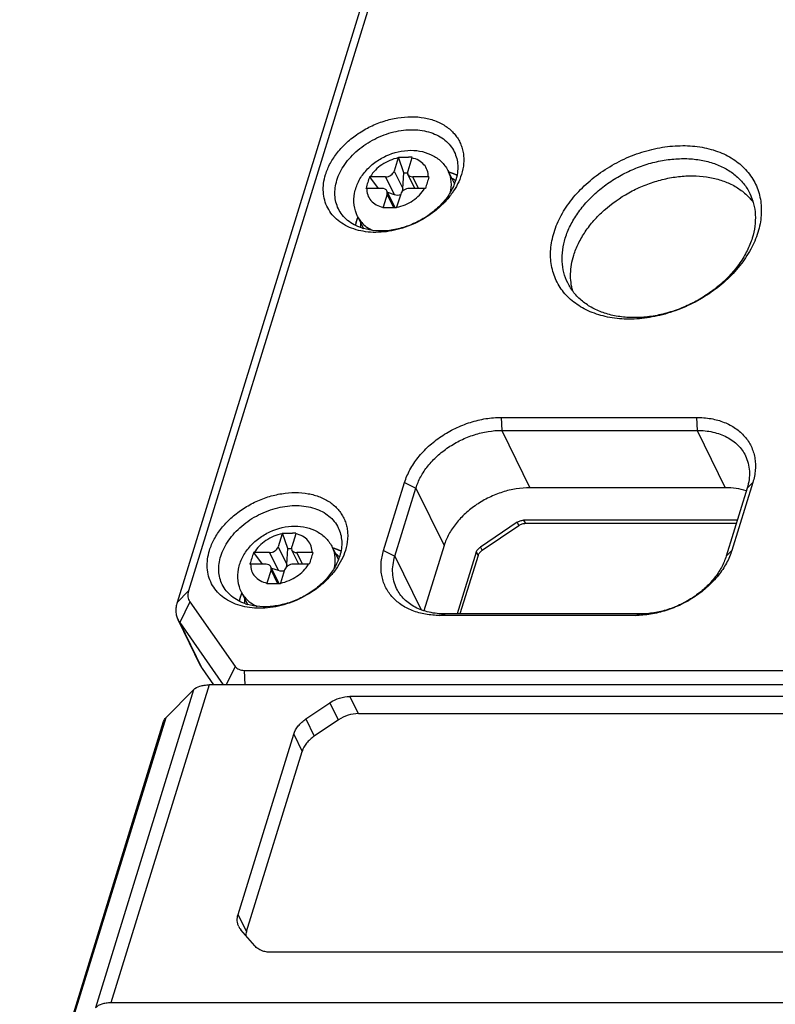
# Model space of a CAD drawing. Header units: millimetres. Extents: x 0 to 420, y 0 to 297.
# Tile 7 of 48: x 46 to 73, y 67 to 103. Entities that reach past the tile are written whole.
import ezdxf

# ---------------------------------------------------------------- set-up
doc = ezdxf.new("R2010")
doc.units = ezdxf.units.MM
doc.header["$LTSCALE"] = 23.1
doc.header["$PDMODE"] = 3
doc.header["$PDSIZE"] = 8
doc.layers.get('0').update_dxf_attribs({"linetype": 'CONTINUOUS'})
doc.layers.get('Defpoints').update_dxf_attribs({"linetype": 'CONTINUOUS'})
doc.layers.add('00_COMPONENTS', color=7, linetype='CONTINUOUS')
doc.layers.add('51__DRAFT_DIMS', color=7, linetype='CONTINUOUS')
doc.styles.get("Standard").update_dxf_attribs({"font": 'simfang.ttf'})
doc.dimstyles.new('DIMSTYLE_1', dxfattribs={"dimtxt": 4, "dimasz": 3, "dimexe": 2.5, "dimexo": 0.5, "dimgap": 1, "dimtad": 1, "dimlfac": 1.5, "dimdsep": 46, "dimtxsty": 'STANDARD', "dimblk": '_FILLED', "dimblk1": '_FILLED', "dimblk2": '_FILLED', "dimcen": 0.09, "dimclrt": 7, "dimazin": 2, "dimtp": 0.3, "dimtm": 0.3, "dimtfac": 1, "dimtofl": 0, "dimtmove": 0, "dimatfit": 3, "dimldrblk": '_FILLED', "dimfxl": 1, "dimtolj": 1, "dimarcsym": 0})

# ---------------------------------------------------------------- blocks, each defined once
blk = doc.blocks.new('_FILLED')
at = {"color": 0, "linetype": 'ByBlock'}
blk.add_solid([(0, 0), (-1, 0.167), (-1, -0.167)], dxfattribs=at)
blk = doc.blocks.new('*D13')
at = {"layer": '51__DRAFT_DIMS', "color": 0, "lineweight": -2}
for p, q in [((70.003, 130.565), (43.173, 138.695)), ((26.031, 73.505), (44.696, 135.099)), ((48.724, 63.493), (22.768, 71.359))]:
    blk.add_line(p, q, dxfattribs=at)
at = {"layer": 'Defpoints', "color": 0}
for p in [(45.566, 137.97), (70.481, 130.42), (49.203, 63.348)]:
    blk.add_point(p, dxfattribs=at)
at = {"layer": '51__DRAFT_DIMS', "color": 0, "linetype": 'ByBlock', "lineweight": -2, "xscale": 3, "yscale": 3, "zscale": 3}
for p, rotation in [((45.566, 137.97), 73.1411094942), ((25.161, 70.634), 253.1411094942)]:
    blk.add_blockref('_FILLED', p, dxfattribs=dict(at, rotation=rotation))
at = {"layer": '51__DRAFT_DIMS', "color": 7, "insert": (29.302, 106.139), "char_height": 4, "attachment_point": 2, "rotation": 73.1411, "line_spacing_factor": 0.9}
blk.add_mtext('\\A1;125{}{{\\H0.7x;}{}}', dxfattribs=at)

msp = doc.modelspace()

# ---------------------------------------------------------------- linework, layer by layer
at = {"layer": '00_COMPONENTS', "color": 7}
for p, q in [((65.8616, 127.5695), (51.7724, 81.9768)), ((65.4509, 127.1551), (51.3618, 81.5624)), ((59.3554, 97.6178), (59.2096, 97.1459)), ((59.5556, 97.084), (59.3631, 97.6415)), ((59.6085, 97.642), (59.7312, 97.642)), ((59.6698, 97.642), (59.7312, 97.642)), ((59.8467, 97.6178), (59.7008, 97.1459)), ((59.2096, 97.1459), (59.5224, 96.5085)), ((61.1753, 97.1214), (61.3787, 96.707)), ((58.3164, 96.9366), (58.6303, 96.5192)), ((58.8994, 96.937), (58.3445, 96.937)), ((58.8994, 96.937), (59.2122, 96.2996)), ((59.5224, 96.5085), (59.5556, 97.084)), ((59.5556, 97.084), (59.694, 97.084)), ((59.9569, 96.5192), (59.707, 97.0284)), ((60.0869, 96.5192), (59.8819, 96.937)), ((60.4368, 96.937), (59.8819, 96.937)), ((61.1985, 97.0989), (61.1846, 97.103)), ((58.1898, 96.5271), (58.1873, 96.5188)), ((58.7703, 96.5192), (58.2154, 96.5192)), ((59.2465, 95.8138), (58.9452, 96.4278)), ((60.3077, 96.5192), (59.7528, 96.5192)), ((58.9514, 96.3103), (58.8056, 95.8384)), ((59.1949, 95.8142), (58.9514, 96.3103)), ((58.9691, 96.3791), (59.2122, 96.2996)), ((59.4426, 96.3103), (59.2968, 95.8384)), ((57.8836, 95.5061), (58.087, 95.0916)), ((63.0735, 88.2449), (63.0945, 87.7766)), ((63.0735, 88.2449), (70.135, 88.2449)), ((70.135, 88.2449), (70.156, 87.7766)), ((63.0945, 87.7766), (64.1113, 85.7046)), ((63.0945, 87.7766), (70.156, 87.7766)), ((70.156, 87.7766), (71.1728, 85.7046)), ((58.8257, 83.4405), (59.5842, 85.895)), ((59.5842, 85.895), (59.9929, 85.6878)), ((72.172, 85.895), (71.4135, 83.4405)), ((72.172, 85.895), (71.9667, 85.6878)), ((59.2344, 83.2333), (59.9929, 85.6878)), ((59.9929, 85.6878), (61.0097, 83.6157)), ((71.1728, 85.7046), (64.1113, 85.7046)), ((71.9667, 85.6878), (71.2082, 83.2333)), ((63.6474, 84.4548), (62.3237, 83.5633)), ((63.7084, 84.3305), (62.3847, 83.439)), ((63.6474, 84.4548), (63.7084, 84.3305)), ((63.8881, 84.5313), (63.9492, 84.407)), ((71.6093, 84.5313), (63.8881, 84.5313)), ((71.5709, 84.407), (63.9492, 84.407)), ((55.1596, 84.0401), (55.0138, 83.5682)), ((55.3598, 83.5063), (55.1673, 84.0638)), ((55.4127, 84.0643), (55.5354, 84.0643)), ((55.474, 84.0644), (55.5354, 84.0643)), ((55.6508, 84.0401), (55.505, 83.5682)), ((61.0097, 83.6157), (60.2812, 81.2582)), ((54.1206, 83.3589), (54.4344, 82.9416)), ((54.7036, 83.3593), (54.1487, 83.3593)), ((54.7036, 83.3593), (55.0164, 82.7219)), ((55.0138, 83.5682), (55.3266, 82.9308)), ((55.3266, 82.9308), (55.3598, 83.5063)), ((55.3598, 83.5063), (55.4982, 83.5063)), ((55.7611, 82.9416), (55.5112, 83.4507)), ((55.8911, 82.9416), (55.6861, 83.3593)), ((56.241, 83.3593), (55.6861, 83.3593)), ((56.9795, 83.5437), (57.1829, 83.1293)), ((57.0027, 83.5212), (56.9888, 83.5254)), ((58.8257, 83.4405), (59.2344, 83.2333)), ((59.2344, 83.2333), (60.1876, 81.291)), ((62.1767, 83.3787), (61.4863, 81.1445)), ((62.2377, 83.2544), (61.5857, 81.1445)), ((62.1767, 83.3787), (62.2377, 83.2544)), ((62.3237, 83.5633), (62.3847, 83.439)), ((71.4135, 83.4405), (71.2082, 83.2333)), ((53.994, 82.9494), (53.9915, 82.9411)), ((54.5745, 82.9416), (54.0196, 82.9416)), ((56.1119, 82.9416), (55.557, 82.9416)), ((54.7556, 82.7327), (54.6097, 82.2608)), ((55.0507, 82.2361), (54.7494, 82.8502)), ((54.9991, 82.2365), (54.7556, 82.7327)), ((54.7732, 82.8015), (55.0164, 82.7219)), ((55.2468, 82.7327), (55.101, 82.2608)), ((51.7724, 81.9768), (51.3618, 81.5624)), ((53.6878, 81.9284), (53.8912, 81.514)), ((51.8221, 81.5853), (51.4546, 80.8305)), ((51.8221, 81.5853), (53.4599, 79.2516)), ((60.8627, 81.0906), (61.045, 81.1445)), ((68.1065, 81.1445), (61.045, 81.1445)), ((67.9241, 81.0906), (68.1065, 81.1445)), ((52.2086, 79.2733), (51.3952, 80.931)), ((52.2681, 79.1729), (51.4546, 80.8305)), ((51.4546, 80.8305), (53.0312, 78.5839)), ((67.9241, 81.0906), (60.8627, 81.0906)), ((52.2681, 79.1729), (52.6814, 78.5839)), ((53.4599, 79.2516), (53.1349, 78.5839)), ((53.7875, 79.1061), (53.8109, 78.5839)), ((53.7875, 79.1061), (124.1242, 79.1061)), ((51.9558, 78.4018), (48.4055, 66.9131)), ((52.5178, 78.5839), (48.9674, 67.0951)), ((50.9614, 77.3984), (51.9558, 78.4018)), ((125.0712, 78.5839), (52.5178, 78.5839)), ((56.0163, 77.3511), (56.8858, 77.9367)), ((57.1909, 77.3151), (56.8858, 77.9367)), ((57.913, 77.5445), (57.608, 78.1661)), ((119.7227, 78.1661), (57.608, 78.1661)), ((57.913, 77.5445), (100.5889, 77.5445)), ((47.3227, 65.7653), (50.873, 77.2541)), ((47.4111, 65.9096), (50.9614, 77.3984)), ((56.0163, 77.3511), (56.3214, 76.7295)), ((57.1909, 77.3151), (56.3214, 76.7295)), ((53.565, 70.2918), (55.5754, 76.7972)), ((55.5754, 76.7972), (55.8804, 76.1756)), ((53.8701, 69.6702), (55.8804, 76.1756)), ((53.8701, 69.6702), (53.565, 70.2918)), ((54.1712, 69.1523), (53.6636, 69.7379)), ((116.8663, 68.9229), (54.7516, 68.9229)), ((121.5209, 67.0951), (48.9674, 67.0951))]:
    msp.add_line(p, q, dxfattribs=at)
for centre, radius, start, end in [((60.2661, 97.3366), 0.9531, 161.34239, 162.83857), ((59.7254, 80.3376), 17.3044, 89.57304, 89.98063), ((60.7573, 97.3366), 0.9531, 161.34239, 162.83857), ((86.4843, 88.0033), 29.5505, 162.40377, 163.23486), ((58.3444, 96.0002), 0.9368, 89.99293, 91.71379), ((114.2089, 80.0997), 56.3192, 162.6052, 163.05005), ((60.4367, 95.9585), 0.9785, 88.32314, 89.99473), ((60.6483, 95.2777), 1.9025, 73.18906, 73.62857), ((60.6308, 95.8688), 1.2167, 49.40206, 56.20339), ((59.7076, 97.3448), 1.8076, 340.74214, 342.82454), ((60.659, 95.9031), 1.1723, 48.97476, 49.35935), ((58.2153, 95.5824), 0.9368, 89.99293, 91.71379), ((60.3076, 95.5407), 0.9785, 88.32314, 89.99473), ((60.5278, 96.289), 0.948, 25.8605, 26.16262), ((60.529, 96.2895), 0.9467, 24.49733, 25.86071), ((59.6479, 97.3654), 1.8708, 338.71333, 340.74838), ((59.7928, 95.5335), 1.0333, 162.83636, 164.25402), ((58.9832, 49.0186), 46.7957, 89.92588, 90.22632), ((59.104, 48.5755), 47.2387, 89.77495, 90.07314), ((60.2841, 95.5335), 1.0333, 162.83636, 164.25402), ((58.5292, 98.4242), 3.472, 308.12871, 308.99851), ((58.5451, 98.4045), 3.4467, 308.99888, 309.5421), ((59.6215, 94.8113), 1.8565, 158.6207, 162.7906), ((59.178, 95.1708), 1.1872, 177.66452, 183.61055), ((59.2268, 95.1691), 1.2359, 175.4742, 177.67983), ((58.6286, 96.8745), 1.8822, 251.57078, 253.59386), ((58.939, 95.5102), 0.9492, 206.16277, 207.1281), ((58.9407, 95.5111), 0.9512, 207.1281, 207.99143), ((56.0702, 83.7589), 0.9531, 161.34239, 162.83857), ((55.5295, 66.7599), 17.3044, 89.57304, 89.98063), ((56.5615, 83.7589), 0.9531, 161.34239, 162.83857), ((82.2885, 74.4256), 29.5505, 162.40377, 163.23486), ((54.1486, 82.4226), 0.9368, 89.99293, 91.71379), ((110.0131, 66.5221), 56.3192, 162.6052, 163.05005), ((56.2409, 82.3809), 0.9785, 88.32314, 89.99473), ((56.4524, 81.7), 1.9025, 73.18906, 73.62857), ((56.4349, 82.2911), 1.2167, 49.40206, 56.20339), ((55.5118, 83.7671), 1.8076, 340.74214, 342.82454), ((54.0195, 82.0048), 0.9368, 89.99293, 91.71379), ((56.1118, 81.9631), 0.9785, 88.32314, 89.99473), ((56.332, 82.7113), 0.948, 25.8605, 26.16262), ((56.3331, 82.7119), 0.9467, 24.49733, 25.86071), ((55.4521, 83.7878), 1.8708, 338.71333, 340.74838), ((56.4632, 82.3254), 1.1723, 48.97476, 49.35935), ((55.597, 81.9558), 1.0333, 162.83636, 164.25402), ((54.7873, 35.4409), 46.7957, 89.92588, 90.22632), ((54.9082, 34.9979), 47.2387, 89.77495, 90.07314), ((56.0883, 81.9558), 1.0333, 162.83636, 164.25402), ((54.3493, 84.8268), 3.4467, 308.99888, 309.5421), ((55.4257, 81.2336), 1.8565, 158.6207, 162.7906), ((54.3334, 84.8465), 3.472, 308.12871, 308.99851), ((54.9822, 81.5931), 1.1872, 177.66452, 183.61055), ((55.031, 81.5915), 1.2359, 175.4742, 177.67983), ((54.4327, 83.2968), 1.8822, 251.57078, 253.59386), ((54.7432, 81.9325), 0.9492, 206.16277, 207.1281), ((54.7449, 81.9334), 0.9512, 207.1281, 207.99143), ((52.0675, 81.261), 0.749, 206.14252, 215.08232), ((52.881, 79.6033), 0.749, 206.14252, 215.08232), ((54.0641, 70.0855), 0.5303, 206.21675, 220.95848)]:
    msp.add_arc(centre, radius, start, end, dxfattribs=at)
for centre, major_axis, ratio, start_param, end_param in [((59.2768, 96.5085), (0.049, 0.3021), 0.7988966, -1.7112463, -1.4418651), ((59.2768, 96.5085), (0.291, -0.1006), 0.7099395, -1.5472885, -0.7618904), ((55.081, 82.9308), (0.049, 0.3021), 0.7988966, -1.7112463, -1.4418651), ((55.081, 82.9308), (0.291, -0.1006), 0.7099395, -1.5472885, -0.7618904)]:
    msp.add_ellipse(centre, major_axis=major_axis, ratio=ratio, start_param=start_param, end_param=end_param, dxfattribs=at)
for points, knots in [([(56.7276, 97.0182), (56.7712, 97.1592), (56.8929, 97.4409), (57.1563, 97.8322), (57.496, 98.1921), (57.8991, 98.5072), (58.3505, 98.766), (58.8333, 98.9589), (59.3296, 99.0785), (59.8209, 99.1204), (60.2892, 99.0825), (60.7169, 98.9657), (61.0307, 98.8025), (61.2425, 98.637), (61.3795, 98.4988), (61.4952, 98.3462), (61.5885, 98.1805), (61.6585, 98.0036), (61.7043, 97.8172), (61.7257, 97.6232), (61.7214, 97.3533), (61.6808, 97.1504), (61.6399, 97.0182)], [0, 0, 0, 0, 0.0610728, 0.1260045, 0.1942856, 0.2649997, 0.336966, 0.4088767, 0.4794293, 0.5474599, 0.6120808, 0.672823, 0.7297742, 0.7570858, 0.7837831, 0.8100557, 0.836119, 0.8622016, 0.888531, 0.915319, 0.9427499, 1, 1, 1, 1]), ([(57.1363, 96.811), (57.167, 96.9104), (57.248, 97.109), (57.4172, 97.3911), (57.633, 97.6584), (57.9786, 97.9893), (58.3893, 98.2598), (58.8388, 98.4568), (59.1886, 98.5642), (59.5409, 98.6279), (59.8871, 98.6462), (60.2186, 98.6186), (60.5274, 98.5455), (60.8057, 98.4284), (61.0463, 98.2697), (61.2427, 98.0731), (61.3408, 97.9192), (61.3801, 97.8389)], [0, 0, 0, 0, 0.0589808, 0.1210358, 0.1859281, 0.2531829, 0.391813, 0.4618181, 0.5310856, 0.5988232, 0.6643434, 0.7271225, 0.78686, 0.8435376, 0.8974662, 0.9493015, 1, 1, 1, 1]), ([(57.8849, 95.504), (57.8217, 95.6317), (57.7387, 95.9124), (57.7556, 96.3512), (57.9029, 96.7719), (58.1582, 97.1483), (58.4996, 97.4639), (59.0334, 97.7819), (59.5039, 97.8943), (59.8119, 97.8943)], [0, 0, 0, 0, 0.1186476, 0.2382805, 0.3598962, 0.4848861, 0.6132162, 0.7436276, 1, 1, 1, 1]), ([(59.8119, 97.8943), (59.9526, 97.8943), (60.2323, 97.8636), (60.624, 97.7163), (60.9553, 97.4689), (61.1143, 97.2442), (61.174, 97.1235)], [0, 0, 0, 0, 0.2567022, 0.5076298, 0.7544341, 1, 1, 1, 1]), ([(61.3801, 97.8389), (61.4171, 97.7636), (61.4761, 97.6031), (61.5142, 97.3461), (61.5021, 97.0777), (61.462, 96.8997), (61.4346, 96.811)], [0, 0, 0, 0, 0.2390843, 0.4829163, 0.7355752, 1, 1, 1, 1]), ([(64.9857, 94.9293), (65.051, 95.1408), (65.2337, 95.5634), (65.6288, 96.1504), (66.1383, 96.6902), (66.7429, 97.1628), (67.42, 97.551), (68.1442, 97.8403), (68.8886, 98.0198), (69.6257, 98.0826), (70.3279, 98.0259), (70.8715, 97.8772), (71.2605, 97.6994), (71.523, 97.5412), (71.7581, 97.3576), (71.9635, 97.1503), (72.1371, 96.9213), (72.2771, 96.6728), (72.382, 96.4075), (72.4508, 96.1279), (72.4829, 95.8368), (72.4781, 95.5373), (72.4365, 95.2321), (72.3853, 95.0302), (72.3542, 94.9293)], [0, 0, 0, 0, 0.0610616, 0.1259816, 0.1942502, 0.2649514, 0.3369046, 0.4088022, 0.4793419, 0.5473601, 0.6119693, 0.6727004, 0.7016579, 0.729733, 0.7570396, 0.7837321, 0.8099999, 0.8360584, 0.8621363, 0.8884609, 0.915244, 0.9426699, 0.9708862, 1, 1, 1, 1]), ([(59.3554, 97.6178), (59.1465, 97.5785), (58.7523, 97.415), (58.4468, 97.1118), (58.3445, 96.937)], [0, 0, 0, 0, 0.5121918, 1, 1, 1, 1]), ([(60.4368, 96.937), (60.4394, 97.0163), (60.4176, 97.1761), (60.2949, 97.3874), (60.0956, 97.5423), (59.933, 97.5994), (59.8467, 97.6178)], [0, 0, 0, 0, 0.2429389, 0.4808967, 0.7296222, 1, 1, 1, 1]), ([(65.3944, 94.7221), (65.4426, 94.8783), (65.5699, 95.1905), (65.8358, 95.6338), (66.1748, 96.0538), (66.5784, 96.4401), (67.0365, 96.7834), (67.5378, 97.0753), (68.0698, 97.3085), (68.6194, 97.4772), (69.173, 97.5772), (69.717, 97.606), (70.238, 97.5626), (70.7232, 97.4478), (71.1605, 97.2638), (71.479, 97.0537), (71.6966, 96.8563), (71.8397, 96.6962), (71.9634, 96.5234), (72.0324, 96.4004), (72.0633, 96.3375)], [0, 0, 0, 0, 0.0589582, 0.1209894, 0.1858569, 0.2530859, 0.3220237, 0.3918988, 0.4618771, 0.531118, 0.5988296, 0.6643248, 0.7270798, 0.7867944, 0.8434503, 0.8973583, 0.9235085, 0.9492448, 0.9746954, 1, 1, 1, 1]), ([(58.8994, 96.937), (58.9668, 96.937), (59.0976, 96.9799), (59.191, 97.0858), (59.2096, 97.1459)], [0, 0, 0, 0, 0.516988, 1, 1, 1, 1]), ([(59.7008, 97.1459), (59.6977, 97.1358), (59.689, 97.0971), (59.6942, 97.0546), (59.707, 97.0284)], [0, 0, 0, 0, 0.265136, 1, 1, 1, 1]), ([(61.2306, 96.3567), (61.266, 96.486), (61.2981, 96.7496), (61.2306, 97.0084), (61.1752, 97.1213)], [0, 0, 0, 0, 0.5159502, 1, 1, 1, 1]), ([(60.6729, 95.693), (60.4601, 95.526), (60.1099, 95.3111), (59.6085, 95.1072), (59.2214, 94.9981), (58.8334, 94.936), (58.4533, 94.9223), (58.0897, 94.9575), (57.7511, 95.041), (57.4453, 95.1711), (57.1796, 95.3454), (56.9607, 95.5601), (56.7946, 95.8103), (56.6858, 96.0895), (56.6369, 96.3904), (56.6488, 96.7052), (56.6954, 96.9142), (56.7276, 97.0182)], [0, 0, 0, 0, 0.145274, 0.2182684, 0.2903415, 0.3607389, 0.4288144, 0.4940829, 0.5562752, 0.6153902, 0.671737, 0.7259481, 0.7789415, 0.8318141, 0.8856814, 0.9415105, 1, 1, 1, 1]), ([(57.1907, 95.7831), (57.1538, 95.8584), (57.0948, 96.0189), (57.0567, 96.2759), (57.0687, 96.5443), (57.1089, 96.7223), (57.1363, 96.811)], [0, 0, 0, 0, 0.2390843, 0.4829163, 0.7355752, 1, 1, 1, 1]), ([(59.707, 97.0284), (59.721, 96.9999), (59.7749, 96.9494), (59.8452, 96.937), (59.8819, 96.937)], [0, 0, 0, 0, 0.4637418, 1, 1, 1, 1]), ([(61.6399, 97.0182), (61.6038, 96.9013), (61.5078, 96.6675), (61.3062, 96.3364), (61.0488, 96.0237), (60.8473, 95.8356), (60.7394, 95.7466)], [0, 0, 0, 0, 0.2326108, 0.4776725, 0.7341498, 1, 1, 1, 1]), ([(61.4791, 96.9876), (61.457, 96.9987), (61.3661, 97.0419), (61.2712, 97.0769), (61.1985, 97.0989)], [0, 0, 0, 0, 0.2452356, 1, 1, 1, 1]), ([(61.4791, 96.9876), (61.474, 96.9901), (61.4663, 96.9939), (61.4561, 96.9988), (61.4497, 97.0019), (61.4446, 97.0044), (61.4414, 97.006), (61.4392, 97.007), (61.4379, 97.0077), (61.4363, 97.0084), (61.4345, 97.0092), (61.43, 97.0112), (61.4233, 97.0142), (61.4143, 97.0183), (61.4053, 97.0223), (61.3986, 97.0253), (61.3941, 97.0273), (61.3923, 97.0281), (61.3908, 97.0288), (61.3894, 97.0294), (61.3871, 97.0304), (61.3837, 97.0318), (61.3784, 97.034), (61.3717, 97.0368), (61.365, 97.0395), (61.3597, 97.0417), (61.3557, 97.0434), (61.3524, 97.0448), (61.35, 97.0458), (61.3487, 97.0463), (61.3477, 97.0467), (61.3465, 97.0472), (61.345, 97.0478), (61.3422, 97.0488), (61.3384, 97.0503), (61.3337, 97.0521), (61.3275, 97.0545), (61.3197, 97.0574), (61.3119, 97.0604), (61.3057, 97.0628), (61.3018, 97.0643), (61.299, 97.0653), (61.2975, 97.0659), (61.2962, 97.0664), (61.2944, 97.067), (61.2903, 97.0684), (61.284, 97.0706), (61.2757, 97.0736), (61.2688, 97.076), (61.2632, 97.0779), (61.2597, 97.0792), (61.257, 97.0801), (61.2552, 97.0807), (61.2539, 97.0812), (61.2526, 97.0816), (61.2513, 97.082), (61.2488, 97.0828), (61.2449, 97.0841), (61.2397, 97.0857), (61.2346, 97.0874), (61.2277, 97.0896), (61.2157, 97.0934), (61.2054, 97.0967), (61.1985, 97.0989)], [0, 0, 0, 0, 0.0625, 0.09375, 0.125, 0.140625, 0.15625, 0.1640625, 0.1679688, 0.171875, 0.1796875, 0.1875, 0.21875, 0.25, 0.28125, 0.3125, 0.3203125, 0.328125, 0.3320312, 0.3359375, 0.34375, 0.359375, 0.375, 0.40625, 0.4375, 0.453125, 0.46875, 0.484375, 0.4921875, 0.4960938, 0.5, 0.5039062, 0.5078125, 0.515625, 0.53125, 0.546875, 0.5625, 0.59375, 0.625, 0.640625, 0.65625, 0.6640625, 0.6679688, 0.671875, 0.6796875, 0.6875, 0.71875, 0.75, 0.78125, 0.796875, 0.8125, 0.8203125, 0.828125, 0.8320312, 0.8359375, 0.8398438, 0.84375, 0.859375, 0.875, 0.890625, 0.90625, 0.9375, 1, 1, 1, 1]), ([(65.6994, 94.1005), (65.7451, 94.2484), (65.8641, 94.5442), (66.1104, 94.966), (66.4234, 95.3679), (66.9249, 95.8702), (67.5225, 96.2899), (68.1806, 96.6089), (68.6971, 96.7931), (69.2224, 96.9169), (69.9042, 96.996), (70.5719, 96.9523), (71.1786, 96.7714), (71.5771, 96.5775), (71.9194, 96.3263), (72.1071, 96.1214), (72.1876, 96.0126)], [0, 0, 0, 0, 0.0583149, 0.1195222, 0.1834289, 0.249636, 0.386399, 0.455767, 0.5247246, 0.5925432, 0.658563, 0.782906, 0.840958, 0.896196, 0.9489906, 1, 1, 1, 1]), ([(61.391, 96.6863), (61.3356, 96.5439), (61.1854, 96.2628), (60.9288, 95.9522), (60.6838, 95.7247), (60.4106, 95.5116), (60.034, 95.2872), (59.6261, 95.1264), (59.2905, 95.0406), (58.9605, 94.9858), (58.5578, 94.9727), (58.2435, 95.0257), (58.0969, 95.0689)], [0, 0, 0, 0, 0.115406, 0.2385636, 0.3025725, 0.3677428, 0.4999713, 0.6322042, 0.6973797, 0.7613957, 0.884572, 1, 1, 1, 1]), ([(58.2154, 96.5192), (58.2128, 96.4399), (58.2346, 96.2801), (58.3573, 96.0689), (58.5566, 95.9139), (58.7192, 95.8568), (58.8056, 95.8384)], [0, 0, 0, 0, 0.2429389, 0.4808967, 0.7296222, 1, 1, 1, 1]), ([(58.9452, 96.4278), (58.9312, 96.4563), (58.8773, 96.5068), (58.807, 96.5192), (58.7703, 96.5192)], [0, 0, 0, 0, 0.4637418, 1, 1, 1, 1]), ([(58.9514, 96.3103), (58.9545, 96.3204), (58.9633, 96.3591), (58.958, 96.4016), (58.9452, 96.4278)], [0, 0, 0, 0, 0.265136, 1, 1, 1, 1]), ([(59.2968, 95.8384), (59.5057, 95.8777), (59.8999, 96.0412), (60.2054, 96.3445), (60.3077, 96.5192)], [0, 0, 0, 0, 0.5121918, 1, 1, 1, 1]), ([(59.7528, 96.5192), (59.6854, 96.5192), (59.5547, 96.4764), (59.4612, 96.3705), (59.4426, 96.3103)], [0, 0, 0, 0, 0.516988, 1, 1, 1, 1]), ([(72.0633, 96.3375), (72.1214, 96.2191), (72.214, 95.9669), (72.2739, 95.563), (72.255, 95.1413), (72.1919, 94.8615), (72.1488, 94.7221)], [0, 0, 0, 0, 0.2390843, 0.4829163, 0.7355752, 1, 1, 1, 1]), ([(58.0335, 95.0888), (57.9394, 95.1201), (57.7602, 95.1964), (57.5218, 95.3547), (57.3272, 95.5503), (57.2299, 95.7033), (57.1907, 95.7831)], [0, 0, 0, 0, 0.2657617, 0.5187427, 0.7620068, 1, 1, 1, 1]), ([(57.8481, 95.3606), (57.8435, 95.3459), (57.8263, 95.2876), (57.8122, 95.2285), (57.8035, 95.184)], [0, 0, 0, 0, 0.2530062, 1, 1, 1, 1]), ([(57.8481, 95.3606), (57.8471, 95.3574), (57.8457, 95.3526), (57.8437, 95.3462), (57.8425, 95.3422), (57.8416, 95.339), (57.841, 95.337), (57.8406, 95.3357), (57.8403, 95.3348), (57.84, 95.3338), (57.8397, 95.3326), (57.8388, 95.3296), (57.8376, 95.3251), (57.8359, 95.3191), (57.8342, 95.3131), (57.8329, 95.3087), (57.8321, 95.3057), (57.8317, 95.3044), (57.8314, 95.3034), (57.8312, 95.3026), (57.8309, 95.3012), (57.8303, 95.2992), (57.8295, 95.296), (57.8284, 95.292), (57.8274, 95.288), (57.8265, 95.2848), (57.8259, 95.2824), (57.8254, 95.2804), (57.825, 95.2791), (57.8248, 95.2783), (57.8247, 95.2777), (57.8245, 95.2769), (57.8242, 95.2759), (57.8238, 95.2742), (57.8232, 95.2717), (57.8225, 95.2687), (57.8215, 95.2647), (57.8203, 95.2597), (57.8188, 95.2538), (57.8173, 95.2478), (57.8155, 95.2398), (57.8137, 95.2319), (57.8119, 95.2239), (57.8108, 95.219), (57.8099, 95.215), (57.8091, 95.2112), (57.8078, 95.2046), (57.8058, 95.1952), (57.8043, 95.1876), (57.8035, 95.1839)], [0, 0, 0, 0, 0.0625, 0.09375, 0.125, 0.140625, 0.15625, 0.1640625, 0.1679688, 0.171875, 0.1796875, 0.1875, 0.21875, 0.25, 0.28125, 0.3125, 0.3203125, 0.328125, 0.3320312, 0.3359375, 0.34375, 0.359375, 0.375, 0.40625, 0.4375, 0.453125, 0.46875, 0.484375, 0.4921875, 0.4960938, 0.5, 0.5039062, 0.5078125, 0.515625, 0.53125, 0.546875, 0.5625, 0.59375, 0.625, 0.65625, 0.6875, 0.75, 0.78125, 0.8125, 0.828125, 0.84375, 0.875, 0.9375, 1, 1, 1, 1]), ([(57.8736, 95.4371), (57.8733, 95.4363), (57.8729, 95.4351), (57.8723, 95.4335), (57.872, 95.4325), (57.8717, 95.4317), (57.8715, 95.4312), (57.8714, 95.4309), (57.8713, 95.4307), (57.8711, 95.4302), (57.871, 95.4297), (57.8706, 95.4285), (57.8699, 95.4268), (57.8691, 95.4244), (57.8683, 95.422), (57.8671, 95.4188), (57.8652, 95.4132), (57.8625, 95.4052), (57.8598, 95.3973), (57.858, 95.3917), (57.8569, 95.3885), (57.8562, 95.3861), (57.8554, 95.3837), (57.8548, 95.3819), (57.8544, 95.3807), (57.8542, 95.3802), (57.8541, 95.3798), (57.854, 95.3793), (57.8536, 95.3782), (57.8531, 95.3767), (57.8524, 95.3743), (57.8515, 95.3713), (57.8499, 95.3666), (57.8488, 95.363), (57.8481, 95.3606)], [0, 0, 0, 0, 0.0625, 0.09375, 0.125, 0.140625, 0.15625, 0.1640625, 0.1679688, 0.171875, 0.1796875, 0.1875, 0.21875, 0.25, 0.28125, 0.3125, 0.375, 0.5, 0.625, 0.6875, 0.71875, 0.75, 0.78125, 0.8125, 0.8203125, 0.828125, 0.8320312, 0.8359375, 0.84375, 0.859375, 0.875, 0.90625, 0.9375, 1, 1, 1, 1]), ([(57.8924, 95.4873), (57.8918, 95.4857), (57.8909, 95.4834), (57.8896, 95.4802), (57.8887, 95.4778), (57.8878, 95.4754), (57.887, 95.4734), (57.8864, 95.4718), (57.886, 95.4708), (57.8857, 95.47), (57.8855, 95.4694), (57.8853, 95.4689), (57.8852, 95.4686), (57.8851, 95.4684), (57.8851, 95.4683), (57.8849, 95.4679), (57.8848, 95.4675), (57.8845, 95.4668), (57.8842, 95.4659), (57.8837, 95.4647), (57.8831, 95.4631), (57.8824, 95.4611), (57.8816, 95.4591), (57.881, 95.4575), (57.8807, 95.4565), (57.8804, 95.4558), (57.8803, 95.4554), (57.8802, 95.4553), (57.8801, 95.455), (57.8799, 95.4544), (57.8796, 95.4535), (57.8791, 95.4523), (57.8787, 95.4511), (57.8783, 95.4502), (57.8781, 95.4496), (57.878, 95.4494), (57.878, 95.4492), (57.8778, 95.4489), (57.8776, 95.4482), (57.8773, 95.4473), (57.8767, 95.4457), (57.876, 95.4439), (57.875, 95.4409), (57.8741, 95.4386), (57.8736, 95.4371)], [0, 0, 0, 0, 0.125, 0.1875, 0.25, 0.3125, 0.375, 0.40625, 0.4375, 0.453125, 0.46875, 0.484375, 0.4921875, 0.4960938, 0.5, 0.5039062, 0.5078125, 0.515625, 0.53125, 0.546875, 0.5625, 0.59375, 0.625, 0.640625, 0.65625, 0.6640625, 0.6679688, 0.671875, 0.6796875, 0.6875, 0.71875, 0.75, 0.78125, 0.8125, 0.8203125, 0.828125, 0.8320312, 0.8359375, 0.84375, 0.859375, 0.875, 0.90625, 0.9375, 1, 1, 1, 1]), ([(57.8847, 95.5042), (57.9163, 95.4403), (57.9949, 95.3176), (58.0985, 95.2154), (58.1553, 95.1696)], [0, 0, 0, 0, 0.494336, 1, 1, 1, 1]), ([(58.1553, 95.1696), (58.177, 95.1522), (58.2686, 95.0839), (58.3703, 95.0295), (58.4501, 94.9963)], [0, 0, 0, 0, 0.2435517, 1, 1, 1, 1]), ([(72.3542, 94.9293), (72.2888, 94.7178), (72.1062, 94.2953), (71.7111, 93.7083), (71.2016, 93.1685), (70.597, 92.6958), (69.9199, 92.3076), (69.1956, 92.0184), (68.4512, 91.8388), (67.7141, 91.7761), (67.012, 91.8328), (66.4684, 91.9814), (66.0794, 92.1593), (65.8168, 92.3175), (65.5817, 92.5011), (65.3763, 92.7084), (65.2027, 92.9374), (65.0628, 93.1858), (64.9579, 93.4512), (64.889, 93.7308), (64.8569, 94.0218), (64.8618, 94.3214), (64.9034, 94.6265), (64.9545, 94.8285), (64.9857, 94.9293)], [0, 0, 0, 0, 0.0610616, 0.1259816, 0.1942502, 0.2649514, 0.3369046, 0.4088022, 0.4793419, 0.5473601, 0.6119693, 0.6727004, 0.7016579, 0.729733, 0.7570396, 0.7837321, 0.8099999, 0.8360584, 0.8621363, 0.8884609, 0.915244, 0.9426699, 0.9708862, 1, 1, 1, 1]), ([(65.4799, 93.1068), (65.4218, 93.2252), (65.3292, 93.4774), (65.2692, 93.8813), (65.2882, 94.303), (65.3513, 94.5828), (65.3944, 94.7221)], [0, 0, 0, 0, 0.2390843, 0.4829163, 0.7355752, 1, 1, 1, 1]), ([(72.1488, 94.7221), (72.1006, 94.566), (71.9733, 94.2538), (71.7074, 93.8105), (71.3684, 93.3905), (70.9648, 93.0042), (70.5067, 92.6608), (70.0054, 92.369), (69.4734, 92.1358), (68.9238, 91.9671), (68.3702, 91.867), (67.8262, 91.8382), (67.3052, 91.8816), (66.8199, 91.9965), (66.3827, 92.1804), (66.0642, 92.3906), (65.8466, 92.5879), (65.7035, 92.7481), (65.5798, 92.9208), (65.5108, 93.0438), (65.4799, 93.1068)], [0, 0, 0, 0, 0.0589582, 0.1209894, 0.1858569, 0.2530859, 0.3220237, 0.3918988, 0.4618771, 0.531118, 0.5988296, 0.6643248, 0.7270798, 0.7867944, 0.8434503, 0.8973583, 0.9235085, 0.9492448, 0.9746954, 1, 1, 1, 1]), ([(65.6606, 92.8103), (65.6323, 92.9107), (65.5912, 93.1189), (65.578, 93.4412), (65.6124, 93.7721), (65.6656, 93.9912), (65.6994, 94.1005)], [0, 0, 0, 0, 0.2393024, 0.4844327, 0.7374956, 1, 1, 1, 1]), ([(59.5842, 85.895), (59.6332, 86.0536), (59.7702, 86.3705), (60.0665, 86.8107), (60.4486, 87.2156), (60.9021, 87.5701), (61.4099, 87.8612), (61.9531, 88.0782), (62.5113, 88.2128), (62.8886, 88.2449), (63.0735, 88.2449)], [0, 0, 0, 0, 0.1115566, 0.2301621, 0.3548856, 0.4840531, 0.6155081, 0.7468615, 0.875734, 1, 1, 1, 1]), ([(70.135, 88.2449), (70.3107, 88.2449), (70.6525, 88.2173), (71.1335, 88.0859), (71.4867, 87.9023), (71.725, 87.7161), (71.879, 87.5607), (72.0092, 87.3889), (72.1142, 87.2026), (72.1929, 87.0036), (72.2445, 86.7939), (72.2685, 86.5756), (72.2637, 86.272), (72.218, 86.0437), (72.172, 85.895)], [0, 0, 0, 0, 0.142796, 0.277021, 0.4028688, 0.4632205, 0.5222149, 0.5802708, 0.6378641, 0.6955002, 0.7536815, 0.8128763, 0.8734915, 1, 1, 1, 1]), ([(59.9929, 85.6878), (60.0364, 85.8288), (60.1582, 86.1105), (60.4216, 86.5018), (60.7613, 86.8617), (61.1643, 87.1768), (61.6157, 87.4356), (62.0986, 87.6284), (62.5948, 87.7481), (62.9301, 87.7766), (63.0945, 87.7766)], [0, 0, 0, 0, 0.1115566, 0.2301621, 0.3548856, 0.4840531, 0.6155081, 0.7468615, 0.875734, 1, 1, 1, 1]), ([(70.156, 87.7766), (70.3481, 87.7766), (70.6326, 87.7484), (70.9889, 87.6456), (71.2298, 87.5409), (71.4455, 87.4085), (71.6328, 87.2501), (71.7886, 87.0683), (71.87, 86.9327), (71.9045, 86.8625)], [0, 0, 0, 0, 0.2773896, 0.4084952, 0.5344231, 0.6556036, 0.7728147, 0.8871598, 1, 1, 1, 1]), ([(71.9045, 86.8625), (71.9467, 86.7764), (72.0141, 86.593), (72.0577, 86.2993), (72.0439, 85.9926), (71.998, 85.7891), (71.9667, 85.6878)], [0, 0, 0, 0, 0.2390843, 0.4829163, 0.7355752, 1, 1, 1, 1]), ([(52.5318, 83.4405), (52.5754, 83.5815), (52.6971, 83.8632), (52.9605, 84.2546), (53.3002, 84.6144), (53.7032, 84.9295), (54.1546, 85.1883), (54.6375, 85.3812), (55.1338, 85.5009), (55.6251, 85.5427), (56.0933, 85.5048), (56.521, 85.388), (56.8349, 85.2248), (57.0467, 85.0594), (57.1837, 84.9212), (57.2994, 84.7685), (57.3927, 84.6029), (57.4626, 84.426), (57.5085, 84.2396), (57.5299, 84.0455), (57.5256, 83.7756), (57.4849, 83.5727), (57.4441, 83.4405)], [0, 0, 0, 0, 0.0610728, 0.1260045, 0.1942856, 0.2649997, 0.336966, 0.4088767, 0.4794293, 0.5474599, 0.6120808, 0.672823, 0.7297742, 0.7570858, 0.7837831, 0.8100557, 0.836119, 0.8622016, 0.888531, 0.915319, 0.9427499, 1, 1, 1, 1]), ([(64.1113, 85.7046), (63.9469, 85.7046), (63.6116, 85.676), (63.1154, 85.5564), (62.6325, 85.3635), (62.1811, 85.1047), (61.7781, 84.7896), (61.4384, 84.4297), (61.175, 84.0384), (61.0533, 83.7567), (61.0097, 83.6157)], [0, 0, 0, 0, 0.124266, 0.2531385, 0.3844919, 0.5159469, 0.6451144, 0.7698379, 0.8884434, 1, 1, 1, 1]), ([(71.9368, 85.591), (71.817, 85.6295), (71.5639, 85.6869), (71.3052, 85.7046), (71.1728, 85.7046)], [0, 0, 0, 0, 0.4871825, 1, 1, 1, 1]), ([(52.9405, 83.2333), (52.9712, 83.3327), (53.0522, 83.5314), (53.2214, 83.8135), (53.4371, 84.0808), (53.7827, 84.4116), (54.1935, 84.6822), (54.643, 84.8792), (54.9928, 84.9866), (55.3451, 85.0502), (55.6913, 85.0685), (56.0228, 85.0409), (56.3316, 84.9678), (56.6098, 84.8507), (56.8505, 84.692), (57.0468, 84.4955), (57.1449, 84.3415), (57.1843, 84.2613)], [0, 0, 0, 0, 0.0589808, 0.1210358, 0.1859281, 0.2531829, 0.391813, 0.4618181, 0.5310856, 0.5988232, 0.6643434, 0.7271225, 0.78686, 0.8435376, 0.8974662, 0.9493015, 1, 1, 1, 1]), ([(53.6891, 81.9263), (53.6259, 82.054), (53.5429, 82.3347), (53.5598, 82.7735), (53.7071, 83.1943), (53.9623, 83.5706), (54.3038, 83.8862), (54.8376, 84.2042), (55.3081, 84.3166), (55.6161, 84.3166)], [0, 0, 0, 0, 0.1186476, 0.2382805, 0.3598962, 0.4848861, 0.6132162, 0.7436276, 1, 1, 1, 1]), ([(55.6161, 84.3166), (55.7568, 84.3166), (56.0365, 84.286), (56.4282, 84.1386), (56.7595, 83.8913), (56.9185, 83.6665), (56.9782, 83.5458)], [0, 0, 0, 0, 0.2567022, 0.5076298, 0.7544341, 1, 1, 1, 1]), ([(63.6474, 84.4548), (63.6834, 84.479), (63.761, 84.5167), (63.8464, 84.5313), (63.8881, 84.5313)], [0, 0, 0, 0, 0.5094739, 1, 1, 1, 1]), ([(63.9492, 84.407), (63.9074, 84.407), (63.822, 84.3924), (63.7444, 84.3547), (63.7084, 84.3305)], [0, 0, 0, 0, 0.4905261, 1, 1, 1, 1]), ([(55.1596, 84.0401), (54.9507, 84.0008), (54.5565, 83.8374), (54.251, 83.5341), (54.1487, 83.3593)], [0, 0, 0, 0, 0.5121918, 1, 1, 1, 1]), ([(56.241, 83.3593), (56.2436, 83.4386), (56.2218, 83.5984), (56.0991, 83.8097), (55.8998, 83.9646), (55.7372, 84.0218), (55.6508, 84.0401)], [0, 0, 0, 0, 0.2429389, 0.4808967, 0.7296222, 1, 1, 1, 1]), ([(57.1843, 84.2613), (57.2213, 84.1859), (57.2802, 84.0254), (57.3184, 83.7684), (57.3063, 83.5001), (57.2662, 83.322), (57.2388, 83.2333)], [0, 0, 0, 0, 0.2390843, 0.4829163, 0.7355752, 1, 1, 1, 1]), ([(56.4771, 82.1154), (56.2643, 81.9484), (55.9141, 81.7335), (55.4127, 81.5295), (55.0256, 81.4205), (54.6376, 81.3584), (54.2575, 81.3447), (53.8939, 81.3799), (53.5553, 81.4633), (53.2495, 81.5934), (52.9838, 81.7677), (52.7649, 81.9825), (52.5988, 82.2326), (52.49, 82.5119), (52.4411, 82.8128), (52.453, 83.1275), (52.4996, 83.3365), (52.5318, 83.4405)], [0, 0, 0, 0, 0.145274, 0.2182684, 0.2903415, 0.3607389, 0.4288144, 0.4940829, 0.5562752, 0.6153902, 0.671737, 0.7259481, 0.7789415, 0.8318141, 0.8856814, 0.9415105, 1, 1, 1, 1]), ([(52.9949, 82.2054), (52.9579, 82.2807), (52.899, 82.4412), (52.8609, 82.6983), (52.8729, 82.9666), (52.9131, 83.1446), (52.9405, 83.2333)], [0, 0, 0, 0, 0.2390843, 0.4829163, 0.7355752, 1, 1, 1, 1]), ([(54.7036, 83.3593), (54.771, 83.3593), (54.9017, 83.4022), (54.9952, 83.5081), (55.0138, 83.5682)], [0, 0, 0, 0, 0.516988, 1, 1, 1, 1]), ([(55.505, 83.5682), (55.5019, 83.5582), (55.4931, 83.5194), (55.4984, 83.477), (55.5112, 83.4507)], [0, 0, 0, 0, 0.265136, 1, 1, 1, 1]), ([(55.5112, 83.4507), (55.5252, 83.4222), (55.5791, 83.3718), (55.6494, 83.3593), (55.6861, 83.3593)], [0, 0, 0, 0, 0.4637418, 1, 1, 1, 1]), ([(57.4441, 83.4405), (57.408, 83.3236), (57.312, 83.0898), (57.1104, 82.7587), (56.853, 82.4461), (56.6515, 82.258), (56.5436, 82.1689)], [0, 0, 0, 0, 0.2326108, 0.4776725, 0.7341498, 1, 1, 1, 1]), ([(57.0348, 82.779), (57.0701, 82.9083), (57.1023, 83.1719), (57.0348, 83.4307), (56.9794, 83.5436)], [0, 0, 0, 0, 0.5159502, 1, 1, 1, 1]), ([(57.2833, 83.41), (57.2612, 83.4211), (57.1702, 83.4643), (57.0754, 83.4992), (57.0027, 83.5212)], [0, 0, 0, 0, 0.2452356, 1, 1, 1, 1]), ([(57.2833, 83.41), (57.2782, 83.4125), (57.2705, 83.4162), (57.2603, 83.4212), (57.2539, 83.4243), (57.2488, 83.4267), (57.2456, 83.4283), (57.2434, 83.4294), (57.242, 83.43), (57.2405, 83.4307), (57.2387, 83.4315), (57.2342, 83.4335), (57.2274, 83.4366), (57.2185, 83.4406), (57.2095, 83.4446), (57.2028, 83.4476), (57.1983, 83.4497), (57.1965, 83.4505), (57.1949, 83.4512), (57.1936, 83.4518), (57.1913, 83.4527), (57.1879, 83.4541), (57.1826, 83.4563), (57.1759, 83.4591), (57.1692, 83.4619), (57.1639, 83.4641), (57.1599, 83.4657), (57.1565, 83.4671), (57.1542, 83.4681), (57.1529, 83.4687), (57.1519, 83.4691), (57.1507, 83.4695), (57.1492, 83.4701), (57.1464, 83.4712), (57.1425, 83.4726), (57.1379, 83.4744), (57.1316, 83.4768), (57.1239, 83.4798), (57.1161, 83.4828), (57.1099, 83.4851), (57.106, 83.4866), (57.1032, 83.4877), (57.1017, 83.4882), (57.1004, 83.4887), (57.0986, 83.4893), (57.0945, 83.4908), (57.0882, 83.493), (57.0799, 83.4959), (57.0729, 83.4983), (57.0674, 83.5003), (57.0639, 83.5015), (57.0611, 83.5025), (57.0594, 83.5031), (57.0581, 83.5035), (57.0568, 83.5039), (57.0555, 83.5044), (57.0529, 83.5052), (57.0491, 83.5064), (57.0439, 83.5081), (57.0388, 83.5097), (57.0319, 83.5119), (57.0199, 83.5157), (57.0096, 83.519), (57.0027, 83.5212)], [0, 0, 0, 0, 0.0625, 0.09375, 0.125, 0.140625, 0.15625, 0.1640625, 0.1679688, 0.171875, 0.1796875, 0.1875, 0.21875, 0.25, 0.28125, 0.3125, 0.3203125, 0.328125, 0.3320312, 0.3359375, 0.34375, 0.359375, 0.375, 0.40625, 0.4375, 0.453125, 0.46875, 0.484375, 0.4921875, 0.4960938, 0.5, 0.5039062, 0.5078125, 0.515625, 0.53125, 0.546875, 0.5625, 0.59375, 0.625, 0.640625, 0.65625, 0.6640625, 0.6679688, 0.671875, 0.6796875, 0.6875, 0.71875, 0.75, 0.78125, 0.796875, 0.8125, 0.8203125, 0.828125, 0.8320312, 0.8359375, 0.8398438, 0.84375, 0.859375, 0.875, 0.890625, 0.90625, 0.9375, 1, 1, 1, 1]), ([(60.8627, 81.0906), (60.687, 81.0906), (60.3452, 81.1182), (59.8642, 81.2496), (59.511, 81.4332), (59.2727, 81.6194), (59.1187, 81.7748), (58.9885, 81.9466), (58.8835, 82.1329), (58.8048, 82.3319), (58.7532, 82.5416), (58.7291, 82.7599), (58.734, 83.0635), (58.7797, 83.2918), (58.8257, 83.4405)], [0, 0, 0, 0, 0.142796, 0.277021, 0.4028688, 0.4632205, 0.5222149, 0.5802708, 0.6378641, 0.6955002, 0.7536815, 0.8128763, 0.8734915, 1, 1, 1, 1]), ([(59.2966, 82.0586), (59.2543, 82.1447), (59.187, 82.3281), (59.1434, 82.6218), (59.1572, 82.9285), (59.2031, 83.132), (59.2344, 83.2333)], [0, 0, 0, 0, 0.2390843, 0.4829163, 0.7355752, 1, 1, 1, 1]), ([(62.1767, 83.3787), (62.1879, 83.4149), (62.2285, 83.4861), (62.289, 83.5399), (62.3237, 83.5633)], [0, 0, 0, 0, 0.4751371, 1, 1, 1, 1]), ([(62.3847, 83.439), (62.35, 83.4156), (62.2895, 83.3617), (62.2489, 83.2906), (62.2377, 83.2544)], [0, 0, 0, 0, 0.5248629, 1, 1, 1, 1]), ([(71.4135, 83.4405), (71.3645, 83.2819), (71.2275, 82.965), (70.9312, 82.5248), (70.5491, 82.1199), (70.0956, 81.7654), (69.5878, 81.4743), (69.0446, 81.2573), (68.4864, 81.1227), (68.1091, 81.0906), (67.9241, 81.0906)], [0, 0, 0, 0, 0.1115566, 0.2301621, 0.3548856, 0.4840531, 0.6155081, 0.7468615, 0.875734, 1, 1, 1, 1]), ([(71.2082, 83.2333), (71.1646, 83.0923), (71.0429, 82.8106), (70.7795, 82.4193), (70.4398, 82.0594), (70.0367, 81.7443), (69.5853, 81.4855), (69.1025, 81.2927), (68.6063, 81.173), (68.2709, 81.1445), (68.1065, 81.1445)], [0, 0, 0, 0, 0.1115566, 0.2301621, 0.3548856, 0.4840531, 0.6155081, 0.7468615, 0.875734, 1, 1, 1, 1]), ([(57.1952, 83.1086), (57.1398, 82.9662), (56.9896, 82.6852), (56.733, 82.3746), (56.488, 82.147), (56.2148, 81.934), (55.8381, 81.7096), (55.4303, 81.5488), (55.0946, 81.4629), (54.7647, 81.4082), (54.362, 81.395), (54.0477, 81.448), (53.9011, 81.4912)], [0, 0, 0, 0, 0.115406, 0.2385636, 0.3025725, 0.3677428, 0.4999713, 0.6322042, 0.6973797, 0.7613957, 0.884572, 1, 1, 1, 1]), ([(54.0196, 82.9416), (54.017, 82.8623), (54.0388, 82.7025), (54.1615, 82.4912), (54.3608, 82.3363), (54.5234, 82.2791), (54.6097, 82.2608)], [0, 0, 0, 0, 0.2429389, 0.4808967, 0.7296222, 1, 1, 1, 1]), ([(54.7494, 82.8502), (54.7354, 82.8787), (54.6815, 82.9291), (54.6112, 82.9416), (54.5745, 82.9416)], [0, 0, 0, 0, 0.4637418, 1, 1, 1, 1]), ([(55.101, 82.2608), (55.3099, 82.3001), (55.7041, 82.4635), (56.0096, 82.7668), (56.1119, 82.9416)], [0, 0, 0, 0, 0.5121918, 1, 1, 1, 1]), ([(55.557, 82.9416), (55.4896, 82.9416), (55.3588, 82.8987), (55.2654, 82.7928), (55.2468, 82.7327)], [0, 0, 0, 0, 0.516988, 1, 1, 1, 1]), ([(54.7556, 82.7327), (54.7587, 82.7427), (54.7674, 82.7815), (54.7622, 82.8239), (54.7494, 82.8502)], [0, 0, 0, 0, 0.265136, 1, 1, 1, 1]), ([(53.8377, 81.5111), (53.7436, 81.5425), (53.5644, 81.6187), (53.326, 81.777), (53.1314, 81.9727), (53.034, 82.1257), (52.9949, 82.2054)], [0, 0, 0, 0, 0.2657617, 0.5187427, 0.7620068, 1, 1, 1, 1]), ([(51.7724, 81.9768), (51.7618, 81.9423), (51.7472, 81.873), (51.7479, 81.7688), (51.772, 81.6708), (51.8033, 81.6121), (51.8221, 81.5853)], [0, 0, 0, 0, 0.2651884, 0.5168569, 0.7596828, 1, 1, 1, 1]), ([(53.6778, 81.8594), (53.6775, 81.8587), (53.6771, 81.8575), (53.6765, 81.8559), (53.6761, 81.8549), (53.6759, 81.8541), (53.6757, 81.8536), (53.6756, 81.8532), (53.6755, 81.853), (53.6753, 81.8526), (53.6752, 81.8521), (53.6747, 81.8509), (53.6741, 81.8491), (53.6733, 81.8467), (53.6724, 81.8443), (53.6713, 81.8411), (53.6694, 81.8355), (53.6667, 81.8276), (53.664, 81.8196), (53.6622, 81.814), (53.6611, 81.8108), (53.6604, 81.8084), (53.6596, 81.806), (53.659, 81.8042), (53.6586, 81.8031), (53.6584, 81.8025), (53.6583, 81.8022), (53.6581, 81.8016), (53.6578, 81.8005), (53.6573, 81.7991), (53.6566, 81.7967), (53.6556, 81.7937), (53.6541, 81.7889), (53.653, 81.7853), (53.6522, 81.7829)], [0, 0, 0, 0, 0.0625, 0.09375, 0.125, 0.140625, 0.15625, 0.1640625, 0.1679688, 0.171875, 0.1796875, 0.1875, 0.21875, 0.25, 0.28125, 0.3125, 0.375, 0.5, 0.625, 0.6875, 0.71875, 0.75, 0.78125, 0.8125, 0.8203125, 0.828125, 0.8320312, 0.8359375, 0.84375, 0.859375, 0.875, 0.90625, 0.9375, 1, 1, 1, 1]), ([(53.6966, 81.9097), (53.696, 81.9081), (53.695, 81.9057), (53.6938, 81.9025), (53.6929, 81.9001), (53.692, 81.8977), (53.6912, 81.8957), (53.6906, 81.8942), (53.6902, 81.8932), (53.6899, 81.8924), (53.6897, 81.8918), (53.6895, 81.8913), (53.6894, 81.8909), (53.6893, 81.8907), (53.6893, 81.8906), (53.6891, 81.8903), (53.689, 81.8899), (53.6887, 81.8892), (53.6883, 81.8882), (53.6879, 81.887), (53.6873, 81.8854), (53.6866, 81.8834), (53.6858, 81.8814), (53.6852, 81.8798), (53.6849, 81.8788), (53.6846, 81.8781), (53.6844, 81.8778), (53.6844, 81.8776), (53.6843, 81.8773), (53.6841, 81.8767), (53.6837, 81.8758), (53.6833, 81.8746), (53.6829, 81.8735), (53.6825, 81.8725), (53.6823, 81.872), (53.6822, 81.8717), (53.6822, 81.8715), (53.682, 81.8712), (53.6818, 81.8705), (53.6815, 81.8696), (53.6809, 81.8681), (53.6802, 81.8662), (53.6791, 81.8632), (53.6783, 81.861), (53.6778, 81.8594)], [0, 0, 0, 0, 0.125, 0.1875, 0.25, 0.3125, 0.375, 0.40625, 0.4375, 0.453125, 0.46875, 0.484375, 0.4921875, 0.4960938, 0.5, 0.5039062, 0.5078125, 0.515625, 0.53125, 0.546875, 0.5625, 0.59375, 0.625, 0.640625, 0.65625, 0.6640625, 0.6679688, 0.671875, 0.6796875, 0.6875, 0.71875, 0.75, 0.78125, 0.8125, 0.8203125, 0.828125, 0.8320312, 0.8359375, 0.84375, 0.859375, 0.875, 0.90625, 0.9375, 1, 1, 1, 1]), ([(53.6889, 81.9266), (53.7204, 81.8626), (53.799, 81.7399), (53.9027, 81.6377), (53.9595, 81.592)], [0, 0, 0, 0, 0.494336, 1, 1, 1, 1]), ([(61.045, 81.1445), (60.853, 81.1445), (60.5684, 81.1727), (60.2122, 81.2755), (59.9713, 81.3802), (59.7555, 81.5126), (59.5683, 81.671), (59.4125, 81.8528), (59.331, 81.9884), (59.2966, 82.0586)], [0, 0, 0, 0, 0.2773896, 0.4084952, 0.5344231, 0.6556036, 0.7728147, 0.8871598, 1, 1, 1, 1]), ([(51.3618, 81.5624), (51.3449, 81.5079), (51.3203, 81.3986), (51.3128, 81.2337), (51.3363, 81.0758), (51.3725, 80.9772), (51.3952, 80.931)], [0, 0, 0, 0, 0.2644251, 0.5170842, 0.7609163, 1, 1, 1, 1]), ([(53.6522, 81.7829), (53.6477, 81.7682), (53.6305, 81.71), (53.6164, 81.6508), (53.6077, 81.6063)], [0, 0, 0, 0, 0.2530062, 1, 1, 1, 1]), ([(53.6522, 81.7829), (53.6513, 81.7797), (53.6498, 81.7749), (53.6479, 81.7686), (53.6467, 81.7646), (53.6458, 81.7614), (53.6452, 81.7594), (53.6447, 81.758), (53.6445, 81.7572), (53.6442, 81.7561), (53.6439, 81.7549), (53.643, 81.7519), (53.6418, 81.7474), (53.6401, 81.7414), (53.6384, 81.7355), (53.6371, 81.731), (53.6363, 81.728), (53.6359, 81.7268), (53.6356, 81.7257), (53.6354, 81.7249), (53.635, 81.7235), (53.6345, 81.7215), (53.6337, 81.7183), (53.6326, 81.7143), (53.6316, 81.7104), (53.6307, 81.7072), (53.6301, 81.7048), (53.6296, 81.7028), (53.6292, 81.7014), (53.629, 81.7006), (53.6288, 81.7), (53.6286, 81.6992), (53.6284, 81.6983), (53.628, 81.6965), (53.6274, 81.694), (53.6266, 81.691), (53.6257, 81.6871), (53.6244, 81.6821), (53.623, 81.6761), (53.6215, 81.6701), (53.6197, 81.6622), (53.6179, 81.6542), (53.6161, 81.6463), (53.615, 81.6413), (53.6141, 81.6373), (53.6133, 81.6335), (53.6119, 81.6269), (53.61, 81.6175), (53.6085, 81.61), (53.6077, 81.6062)], [0, 0, 0, 0, 0.0625, 0.09375, 0.125, 0.140625, 0.15625, 0.1640625, 0.1679688, 0.171875, 0.1796875, 0.1875, 0.21875, 0.25, 0.28125, 0.3125, 0.3203125, 0.328125, 0.3320312, 0.3359375, 0.34375, 0.359375, 0.375, 0.40625, 0.4375, 0.453125, 0.46875, 0.484375, 0.4921875, 0.4960938, 0.5, 0.5039062, 0.5078125, 0.515625, 0.53125, 0.546875, 0.5625, 0.59375, 0.625, 0.65625, 0.6875, 0.75, 0.78125, 0.8125, 0.828125, 0.84375, 0.875, 0.9375, 1, 1, 1, 1]), ([(53.9595, 81.592), (53.9811, 81.5745), (54.0728, 81.5062), (54.1745, 81.4518), (54.2543, 81.4186)], [0, 0, 0, 0, 0.2435517, 1, 1, 1, 1]), ([(53.4599, 79.2516), (53.4761, 79.2285), (53.5167, 79.186), (53.5948, 79.14), (53.6871, 79.112), (53.7533, 79.1061), (53.7875, 79.1061)], [0, 0, 0, 0, 0.227259, 0.4672188, 0.7244929, 1, 1, 1, 1]), ([(51.9558, 78.4018), (52.0189, 78.4655), (52.127, 78.5213), (52.2645, 78.5585), (52.3742, 78.5785), (52.4597, 78.5839), (52.5178, 78.5839)], [0, 0, 0, 0, 0.4461609, 0.5752259, 0.7108903, 1, 1, 1, 1]), ([(56.8858, 77.9367), (56.9937, 78.0094), (57.2267, 78.1223), (57.4828, 78.1661), (57.608, 78.1661)], [0, 0, 0, 0, 0.5094739, 1, 1, 1, 1]), ([(57.913, 77.5445), (57.7878, 77.5445), (57.5317, 77.5007), (57.2987, 77.3877), (57.1909, 77.3151)], [0, 0, 0, 0, 0.4905261, 1, 1, 1, 1]), ([(50.873, 77.2541), (50.8812, 77.2807), (50.9051, 77.3331), (50.941, 77.3778), (50.9614, 77.3984)], [0, 0, 0, 0, 0.4899082, 1, 1, 1, 1]), ([(55.5754, 76.7972), (55.6089, 76.9059), (55.6986, 77.0629), (55.8634, 77.2373), (55.9632, 77.3153), (56.0163, 77.3511)], [0, 0, 0, 0, 0.474415, 0.732608, 1, 1, 1, 1]), ([(56.3214, 76.7295), (56.2682, 76.6937), (56.1685, 76.6157), (56.0037, 76.4413), (55.914, 76.2843), (55.8804, 76.1756)], [0, 0, 0, 0, 0.267392, 0.525585, 1, 1, 1, 1]), ([(53.5884, 69.8512), (53.5725, 69.8835), (53.5473, 69.9523), (53.5309, 70.0625), (53.5361, 70.1775), (53.5533, 70.2538), (53.565, 70.2918)], [0, 0, 0, 0, 0.2390846, 0.4829164, 0.7355747, 1, 1, 1, 1]), ([(53.8701, 69.6702), (53.8665, 69.6587), (53.8537, 69.6134), (53.8453, 69.5669), (53.8418, 69.5321)], [0, 0, 0, 0, 0.2555419, 1, 1, 1, 1]), ([(54.7516, 68.9229), (54.6931, 68.9229), (54.5791, 68.9321), (54.4187, 68.9759), (54.2796, 69.0482), (54.2032, 69.1154), (54.1712, 69.1523)], [0, 0, 0, 0, 0.2735681, 0.5307164, 0.7718158, 1, 1, 1, 1]), ([(48.9674, 67.0951), (48.9094, 67.0951), (48.8239, 67.0897), (48.7142, 67.0697), (48.5767, 67.0325), (48.4686, 66.9767), (48.4055, 66.9131)], [0, 0, 0, 0, 0.2891097, 0.4247741, 0.5538391, 1, 1, 1, 1])]:
    msp.add_open_spline(points, degree=3, knots=knots, dxfattribs=at)
for points in [[(59.3631, 97.6415), (59.4449, 97.6422), (59.5267, 97.642), (59.6085, 97.642)], [(55.1673, 84.0638), (55.2491, 84.0645), (55.3309, 84.0643), (55.4127, 84.0643)]]:
    msp.add_open_spline(points, degree=3, dxfattribs=at)

# ---------------------------------------------------------------- dimensions: what is measured, and where the dimension line sits
at = {"layer": '51__DRAFT_DIMS', "color": 7}
dim = msp.add_linear_dim(base=(45.566, 137.9698), p1=(49.2026, 63.3484), p2=(70.481, 130.4195), angle=73.14111, text='125{}{{\\H0.7x;}{}}', dimstyle='DIMSTYLE_1', override={"dimlfac": 1.5}, dxfattribs=at)
dim.commit()
dim.dimension.update_dxf_attribs({"geometry": '*D13', "text_midpoint": (31.8542, 105.3653)})

doc.saveas('drawing.dxf')
